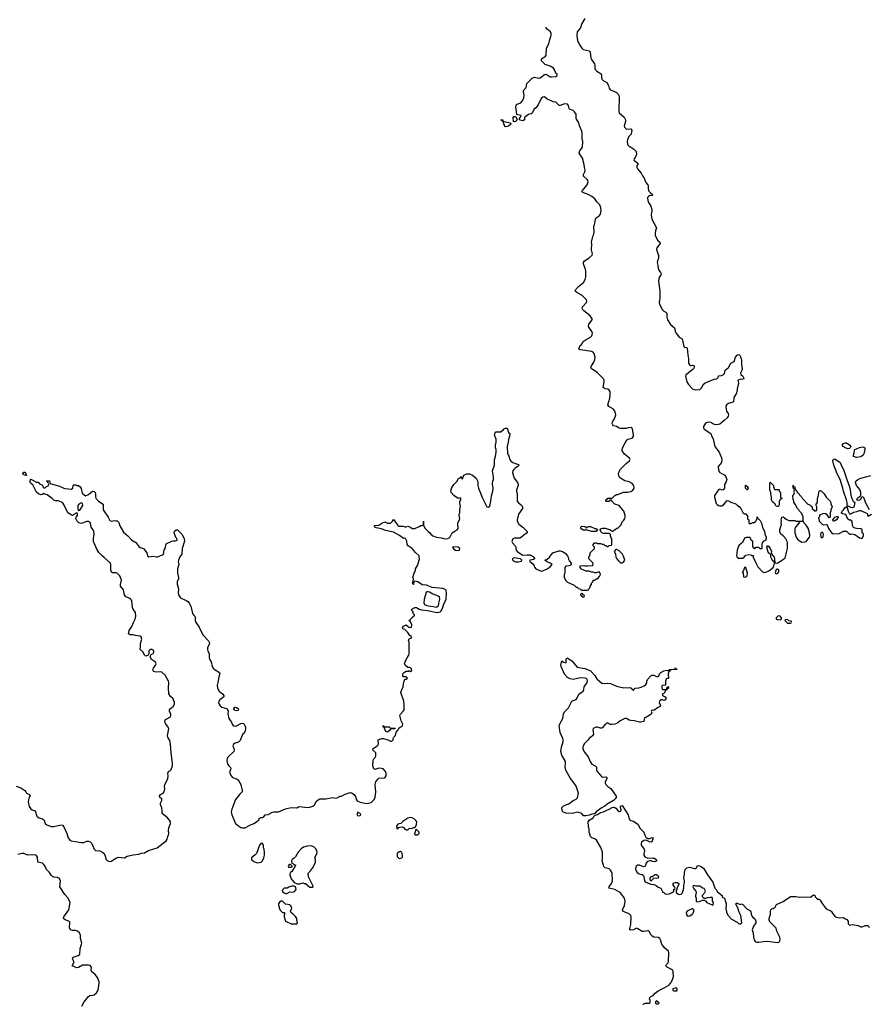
# Model space of a CAD drawing. Header units: inches. Extents: x 2380427 to 2580949, y 385907 to 546039.
# Tile 8 of 121: x 2404335 to 2416133, y 466096 to 479784. Entities that reach past the tile are written whole.
import ezdxf

# ---------------------------------------------------------------- set-up
doc = ezdxf.new("R2010")
doc.units = ezdxf.units.IN
doc.header["$MEASUREMENT"] = 0
for name, color, linetype in [('C4406', 7, 'Continuous'), ('C4407', 7, 'Continuous'), ('C4416', 7, 'Continuous'), ('C4417', 7, 'Continuous')]:
    doc.layers.add(name, color=color, linetype=linetype)

msp = doc.modelspace()

# ---------------------------------------------------------------- linework, layer by layer
at = {"layer": 'C4406', "color": 5, "elevation": 80}
for points in [[(2404287, 469127), (2404350, 469107), (2404406, 469066), (2404421, 469050), (2404431, 469031), (2404472, 469010), (2404478, 468990), (2404467, 468973), (2404451, 468910), (2404465, 468845), (2404490, 468815), (2404510, 468801), (2404550, 468785), (2404573, 468713), (2404582, 468702), (2404606, 468686), (2404653, 468673), (2404676, 468655), (2404691, 468610), (2404710, 468591), (2404774, 468566), (2404810, 468568), (2404910, 468591), (2404930, 468585), (2404950, 468562), (2404988, 468470), (2405008, 468408), (2405030, 468379), (2405050, 468367), (2405110, 468361), (2405190, 468343), (2405227, 468347), (2405270, 468362), (2405290, 468363), (2405315, 468355), (2405338, 468330), (2405371, 468251), (2405390, 468236), (2405450, 468228), (2405490, 468204), (2405507, 468190), (2405517, 468170), (2405536, 468110), (2405550, 468096), (2405570, 468086), (2405590, 468083), (2405610, 468086), (2405670, 468126), (2405710, 468141), (2405790, 468132), (2405830, 468156), (2405890, 468167), (2405910, 468175), (2405990, 468184), (2406030, 468197), (2406070, 468203), (2406124, 468235), (2406248, 468270), (2406373, 468367), (2406386, 468390), (2406393, 468430), (2406404, 468450), (2406409, 468470), (2406403, 468510), (2406409, 468551), (2406433, 468610), (2406429, 468630), (2406416, 468656), (2406390, 468689), (2406317, 468750), (2406317, 468790), (2406309, 468829), (2406294, 468870), (2406294, 468890), (2406309, 468930), (2406309, 468950), (2406284, 468970), (2406279, 468990), (2406294, 469010), (2406329, 469030), (2406341, 469050), (2406353, 469090), (2406349, 469130), (2406353, 469150), (2406393, 469230), (2406397, 469270), (2406394, 469310), (2406404, 469330), (2406421, 469339), (2406442, 469358), (2406458, 469410), (2406458, 469450), (2406440, 469590), (2406432, 469710), (2406421, 469761), (2406393, 469810), (2406388, 469830), (2406407, 469930), (2406401, 469950), (2406364, 470000)], [(2407444, 470000), (2407450, 469998), (2407467, 469970), (2407473, 469950), (2407476, 469930), (2407468, 469892), (2407450, 469862), (2407434, 469846), (2407399, 469761), (2407378, 469742), (2407330, 469725), (2407305, 469710), (2407296, 469690), (2407313, 469650), (2407316, 469630), (2407311, 469610), (2407227, 469530), (2407217, 469510), (2407214, 469490), (2407217, 469457), (2407227, 469430), (2407241, 469410), (2407267, 469387), (2407268, 469370), (2407257, 469330), (2407257, 469310), (2407264, 469284), (2407290, 469253), (2407330, 469233), (2407351, 469230), (2407370, 469216), (2407411, 469150), (2407416, 469130), (2407427, 469070), (2407426, 469050), (2407411, 469030), (2407390, 469014), (2407337, 468943), (2407282, 468810), (2407276, 468770), (2407285, 468730), (2407335, 468610), (2407381, 468570), (2407410, 468555), (2407430, 468551), (2407450, 468548), (2407470, 468551), (2407532, 468588), (2407590, 468608), (2407627, 468633), (2407659, 468661), (2407670, 468682), (2407690, 468691), (2407710, 468691), (2407730, 468702), (2407749, 468731), (2407790, 468736), (2407850, 468765), (2407871, 468771), (2407931, 468771), (2408030, 468811), (2408110, 468831), (2408190, 468826), (2408210, 468839), (2408230, 468844), (2408330, 468831), (2408370, 468837), (2408409, 468851), (2408433, 468870), (2408459, 468921), (2408490, 468945), (2408509, 468951), (2408593, 468953), (2408690, 468971), (2408730, 468963), (2408750, 468966), (2408790, 468991), (2408810, 468991), (2408862, 469018), (2408930, 469038), (2408950, 469036), (2408986, 469010), (2409005, 468985), (2409017, 468937), (2409025, 468925), (2409070, 468905), (2409150, 468886), (2409190, 468891), (2409219, 468901), (2409260, 468940), (2409275, 468970), (2409286, 469050), (2409276, 469150), (2409284, 469190), (2409314, 469226), (2409330, 469238), (2409410, 469242), (2409428, 469270), (2409429, 469310), (2409422, 469330), (2409390, 469369), (2409364, 469376), (2409330, 469378), (2409270, 469358), (2409258, 469370), (2409244, 469410), (2409249, 469491), (2409258, 469510), (2409275, 469525), (2409288, 469550), (2409288, 469590), (2409246, 469630), (2409248, 469650), (2409298, 469682), (2409318, 469702), (2409322, 469710), (2409318, 469770), (2409330, 469778), (2409369, 469791), (2409391, 469791), (2409451, 469771), (2409490, 469752), (2409510, 469754), (2409527, 469773), (2409528, 469790), (2409538, 469810), (2409555, 469830), (2409568, 469872), (2409582, 469898), (2409598, 469910), (2409607, 469933), (2409626, 469950), (2409650, 469962), (2409655, 469970), (2409662, 469990), (2409657, 470000)], [(2407284, 470000), (2407287, 469990), (2407297, 469977), (2407310, 469967), (2407330, 469964), (2407350, 469967), (2407408, 470000)], [(2405199, 466070), (2405229, 466130), (2405290, 466206), (2405310, 466217), (2405350, 466221), (2405372, 466228), (2405404, 466256), (2405426, 466294), (2405439, 466390), (2405438, 466410), (2405417, 466470), (2405386, 466510), (2405335, 466550), (2405329, 466570), (2405332, 466610), (2405314, 466634), (2405290, 466641), (2405210, 466640), (2405150, 466606), (2405130, 466601), (2405066, 466630), (2405089, 466671), (2405089, 466690), (2405069, 466730), (2405079, 466750), (2405148, 466772), (2405173, 466790), (2405177, 466870), (2405196, 466930), (2405197, 466950), (2405182, 467010), (2405179, 467059), (2405165, 467090), (2405139, 467110), (2405110, 467122), (2405070, 467121), (2405050, 467126), (2405030, 467149), (2405026, 467170), (2405033, 467230), (2405030, 467238), (2405018, 467250), (2404968, 467270), (2404942, 467290), (2404949, 467310), (2405019, 467410), (2405036, 467510), (2405010, 467569), (2404962, 467622), (2404892, 467730), (2404904, 467810), (2404890, 467844), (2404859, 467859), (2404810, 467863), (2404789, 467870), (2404770, 467893), (2404750, 467930), (2404707, 467970), (2404682, 468022), (2404665, 468045), (2404650, 468056), (2404630, 468063), (2404588, 468070), (2404583, 468143), (2404570, 468162), (2404558, 468170), (2404530, 468175), (2404450, 468168), (2404390, 468191), (2404370, 468193), (2404310, 468176)]]:
    msp.add_lwpolyline(points, dxfattribs=at)
for points in [[(2409490, 469934), (2409554, 469934), (2409550, 469926), (2409490, 469926), (2409477, 469903), (2409450, 469878), (2409426, 469890), (2409406, 469934), (2409406, 469946), (2409388, 469950), (2409390, 469972), (2409398, 469958), (2409413, 469953), (2409471, 469951)], [(2409030, 468766), (2409025, 468750), (2409025, 468730), (2409030, 468722), (2409050, 468714), (2409070, 468722), (2409078, 468730), (2409070, 468746)], [(2409768, 468692), (2409730, 468682), (2409662, 468638), (2409633, 468607), (2409610, 468606), (2409590, 468598), (2409574, 468570), (2409578, 468538), (2409590, 468534), (2409607, 468553), (2409620, 468560), (2409650, 468562), (2409670, 468554), (2409691, 468531), (2409710, 468522), (2409730, 468522), (2409750, 468538), (2409790, 468542), (2409810, 468552), (2409830, 468554), (2409838, 468562), (2409850, 468594), (2409855, 468630), (2409844, 468650), (2409823, 468670), (2409790, 468687)], [(2409850, 468526), (2409838, 468522), (2409832, 468488), (2409822, 468470), (2409824, 468464), (2409833, 468453), (2409870, 468452), (2409888, 468470), (2409887, 468487)], [(2407690, 468335), (2407668, 468310), (2407626, 468194), (2407610, 468173), (2407558, 468130), (2407558, 468110), (2407590, 468081), (2407611, 468071), (2407643, 468063), (2407670, 468066), (2407690, 468071), (2407710, 468092), (2407729, 468131), (2407736, 468170), (2407738, 468210), (2407733, 468250), (2407725, 468270), (2407723, 468310), (2407710, 468329)], [(2408390, 468298), (2408330, 468294), (2408281, 468279), (2408250, 468258), (2408208, 468212), (2408170, 468148), (2408150, 468128), (2408122, 468110), (2408112, 468090), (2408118, 468058), (2408130, 468054), (2408150, 468034), (2408170, 468034), (2408171, 468030), (2408151, 467990), (2408140, 467980), (2408116, 467944), (2408098, 467930), (2408091, 467910), (2408091, 467890), (2408110, 467842), (2408131, 467810), (2408150, 467791), (2408192, 467772), (2408230, 467771), (2408270, 467782), (2408290, 467774), (2408310, 467774), (2408334, 467750), (2408370, 467725), (2408410, 467722), (2408415, 467730), (2408410, 467746), (2408350, 467866), (2408344, 467910), (2408350, 467922), (2408378, 467950), (2408396, 467984), (2408410, 467994), (2408448, 468070), (2408446, 468110), (2408438, 468130), (2408468, 468190), (2408469, 468210), (2408455, 468250), (2408430, 468278)], [(2409630, 468219), (2409610, 468217), (2409590, 468202), (2409583, 468190), (2409583, 468150), (2409610, 468121), (2409630, 468126), (2409649, 468131), (2409657, 468143), (2409659, 468170), (2409653, 468193), (2409642, 468210)], [(2408098, 468038), (2408090, 468038), (2408070, 468026), (2408065, 468010), (2408070, 468002), (2408110, 468002), (2408126, 468010)], [(2408150, 467738), (2408116, 467736), (2408077, 467723), (2408052, 467708), (2408010, 467709), (2407991, 467690), (2407986, 467670), (2408010, 467644), (2408030, 467635), (2408050, 467636), (2408090, 467661), (2408130, 467656), (2408154, 467666), (2408178, 467690), (2408176, 467716), (2408168, 467728)], [(2407990, 467528), (2407970, 467528), (2407945, 467515), (2407932, 467490), (2407933, 467473), (2407942, 467450), (2407942, 467430), (2407960, 467400), (2407990, 467374), (2408014, 467370), (2408012, 467310), (2408032, 467252), (2408110, 467212), (2408190, 467214), (2408198, 467230), (2408188, 467270), (2408188, 467290), (2408170, 467318), (2408138, 467350), (2408109, 467369), (2408103, 467383), (2408102, 467390), (2408118, 467430), (2408115, 467450), (2408102, 467470), (2408090, 467479), (2408029, 467489)]]:
    msp.add_lwpolyline(points, close=True, dxfattribs=at)
at = {"layer": 'C4407', "color": 5, "elevation": 80}
for points in [[(2404430, 473448), (2404406, 473450), (2404383, 473463), (2404378, 473470), (2404390, 473494), (2404410, 473492)], [(2405190, 473069), (2405156, 473050), (2405144, 473030), (2405141, 472990), (2405146, 472966), (2405150, 472962), (2405170, 472966), (2405213, 473030), (2405210, 473058)], [(2407350, 470175), (2407330, 470179), (2407319, 470190), (2407309, 470211), (2407330, 470226), (2407350, 470223), (2407371, 470210), (2407378, 470190), (2407370, 470178)]]:
    msp.add_lwpolyline(points, close=True, dxfattribs=at)
for points in [[(2406364, 470000), (2406356, 470010), (2406352, 470030), (2406359, 470050), (2406370, 470061), (2406430, 470091), (2406437, 470110), (2406434, 470130), (2406418, 470170), (2406416, 470190), (2406433, 470210), (2406470, 470234), (2406487, 470270), (2406487, 470290), (2406470, 470342), (2406430, 470376), (2406410, 470410), (2406404, 470490), (2406409, 470569), (2406403, 470590), (2406356, 470670), (2406310, 470713), (2406290, 470718), (2406230, 470713), (2406201, 470721), (2406189, 470730), (2406187, 470750), (2406193, 470770), (2406225, 470810), (2406232, 470830), (2406222, 470850), (2406165, 470890), (2406148, 470932), (2406163, 470957), (2406190, 470974), (2406198, 470990), (2406198, 471010), (2406170, 471029), (2406150, 471028), (2406132, 471010), (2406132, 470968), (2406122, 470950), (2406090, 470935), (2406080, 470940), (2406069, 470949), (2406053, 470993), (2406009, 471030), (2406016, 471070), (2406013, 471110), (2406034, 471170), (2406022, 471202), (2406010, 471214), (2405944, 471224), (2405913, 471233), (2405870, 471233), (2405846, 471246), (2405856, 471290), (2405894, 471346), (2405915, 471405), (2405941, 471450), (2405949, 471490), (2405943, 471543), (2405910, 471589), (2405901, 471610), (2405892, 471710), (2405870, 471735), (2405810, 471759), (2405790, 471789), (2405776, 471856), (2405737, 471910), (2405736, 471930), (2405750, 471990), (2405738, 472030), (2405726, 472050), (2405690, 472087), (2405670, 472094), (2405630, 472096), (2405610, 472104), (2405601, 472130), (2405603, 472203), (2405596, 472230), (2405510, 472309), (2405479, 472330), (2405437, 472377), (2405405, 472425), (2405361, 472530), (2405361, 472570), (2405368, 472630), (2405365, 472670), (2405358, 472690), (2405329, 472730), (2405317, 472790), (2405290, 472809), (2405270, 472809), (2405190, 472781), (2405158, 472790), (2405133, 472813), (2405115, 472850), (2405122, 472870), (2405136, 472890), (2405137, 472917), (2405130, 472928), (2405110, 472919), (2405071, 472889), (2405050, 472898), (2405004, 472930), (2404955, 473035), (2404937, 473057), (2404914, 473074), (2404870, 473093), (2404835, 473095), (2404810, 473102), (2404786, 473126), (2404717, 473177), (2404690, 473189), (2404670, 473195), (2404650, 473182), (2404630, 473179), (2404595, 473190), (2404570, 473215), (2404518, 473318), (2404498, 473330), (2404478, 473350), (2404478, 473370), (2404486, 473390), (2404490, 473394), (2404570, 473352), (2404590, 473354), (2404612, 473332), (2404652, 473312), (2404654, 473290), (2404670, 473274), (2404690, 473274), (2404707, 473293), (2404730, 473302), (2404746, 473330), (2404742, 473342), (2404727, 473347), (2404722, 473362), (2404708, 473368), (2404710, 473374), (2404750, 473372), (2404758, 473338), (2404890, 473301), (2404950, 473271), (2404967, 473267), (2405050, 473255), (2405074, 473270), (2405078, 473310), (2405085, 473315), (2405110, 473315), (2405127, 473307), (2405150, 473307), (2405175, 473290), (2405190, 473265), (2405202, 473202), (2405211, 473190), (2405250, 473166), (2405290, 473185), (2405349, 473230), (2405370, 473226), (2405383, 473210), (2405390, 473190), (2405388, 473150), (2405395, 473130), (2405430, 473088), (2405493, 473050), (2405496, 472970), (2405564, 472870), (2405590, 472823), (2405610, 472811), (2405650, 472821), (2405670, 472819), (2405690, 472815), (2405704, 472804), (2405712, 472792), (2405726, 472746), (2405779, 472659), (2405839, 472610), (2405890, 472553), (2405950, 472517), (2405990, 472462), (2406010, 472448), (2406058, 472430), (2406101, 472370), (2406112, 472330), (2406130, 472318), (2406190, 472326), (2406230, 472314), (2406250, 472315), (2406290, 472336), (2406310, 472338), (2406328, 472350), (2406339, 472370), (2406339, 472390), (2406344, 472410), (2406356, 472430), (2406370, 472495), (2406450, 472535), (2406470, 472541), (2406500, 472540), (2406526, 472550), (2406518, 472570), (2406505, 472585), (2406484, 472650), (2406489, 472671), (2406509, 472691), (2406530, 472691), (2406591, 472630), (2406619, 472570), (2406624, 472536), (2406593, 472430), (2406587, 472353), (2406563, 472317), (2406542, 472270), (2406539, 472250), (2406545, 472210), (2406528, 472150), (2406528, 472090), (2406544, 472030), (2406544, 472010), (2406526, 471970), (2406524, 471936), (2406544, 471870), (2406538, 471810), (2406543, 471790), (2406570, 471746), (2406651, 471710), (2406670, 471697), (2406692, 471672), (2406712, 471630), (2406736, 471530), (2406749, 471509), (2406771, 471490), (2406776, 471470), (2406776, 471430), (2406785, 471405), (2406830, 471339), (2406883, 471230), (2406961, 471150), (2406970, 471132), (2406974, 471110), (2406947, 471050), (2406947, 471030), (2406951, 471010), (2406971, 470970), (2406971, 470911), (2406975, 470895), (2406997, 470857), (2407011, 470791), (2407023, 470770), (2407050, 470746), (2407111, 470710), (2407115, 470695), (2407101, 470650), (2407091, 470570), (2407079, 470530), (2407083, 470490), (2407110, 470451), (2407156, 470410), (2407171, 470390), (2407171, 470370), (2407116, 470330), (2407103, 470310), (2407099, 470290), (2407107, 470270), (2407123, 470243), (2407145, 470225), (2407210, 470210), (2407221, 470201), (2407231, 470171), (2407230, 470134), (2407244, 470070), (2407278, 470018), (2407284, 470000)], [(2410000, 471917), (2409990, 471921), (2409929, 471929), (2409870, 471968), (2409850, 471975), (2409822, 471978), (2409814, 471970), (2409812, 471930), (2409806, 471930), (2409802, 471942), (2409789, 471950), (2409802, 471958), (2409807, 471973), (2409808, 472010), (2409802, 472030), (2409818, 472090), (2409838, 472130), (2409838, 472150), (2409865, 472195), (2409895, 472285), (2409888, 472330), (2409837, 472377), (2409790, 472433), (2409734, 472470), (2409724, 472490), (2409716, 472536), (2409698, 472570), (2409690, 472574), (2409670, 472573), (2409650, 472583), (2409613, 472613), (2409530, 472659), (2409422, 472682), (2409367, 472707), (2409290, 472721), (2409270, 472729), (2409269, 472750), (2409290, 472755), (2409310, 472751), (2409330, 472758), (2409370, 472785), (2409410, 472802), (2409450, 472782), (2409490, 472782), (2409518, 472810), (2409530, 472834), (2409550, 472814), (2409590, 472752), (2409604, 472744), (2409664, 472744), (2409690, 472732), (2409710, 472732), (2409730, 472742), (2409770, 472731), (2409790, 472712), (2409828, 472712), (2409890, 472738), (2409910, 472751), (2409928, 472752), (2409942, 472758), (2409948, 472772), (2409950, 472811), (2409951, 472750), (2409971, 472710), (2410000, 472682)], [(2410000, 471637), (2409966, 471650), (2409957, 471670), (2409963, 471730), (2409990, 471830), (2410000, 471833)], [(2409657, 470000), (2409638, 470038), (2409618, 470110), (2409628, 470130), (2409668, 470170), (2409678, 470190), (2409682, 470270), (2409675, 470310), (2409635, 470430), (2409642, 470458), (2409668, 470510), (2409669, 470550), (2409678, 470590), (2409690, 470614), (2409710, 470614), (2409726, 470630), (2409710, 470646), (2409670, 470648), (2409663, 470663), (2409662, 470690), (2409686, 470714), (2409710, 470725), (2409735, 470725), (2409750, 470734), (2409770, 470722), (2409786, 470730), (2409782, 470762), (2409756, 470776), (2409730, 470778), (2409695, 470810), (2409686, 470830), (2409697, 470870), (2409724, 470910), (2409744, 470950), (2409748, 470968), (2409749, 471130), (2409742, 471158), (2409750, 471174), (2409786, 471190), (2409778, 471210), (2409761, 471221), (2409730, 471266), (2409690, 471306), (2409666, 471310), (2409658, 471330), (2409670, 471351), (2409710, 471371), (2409734, 471350), (2409738, 471338), (2409750, 471334), (2409782, 471338), (2409786, 471370), (2409762, 471422), (2409750, 471426), (2409748, 471432), (2409762, 471438), (2409766, 471450), (2409790, 471474), (2409802, 471478), (2409807, 471493), (2409822, 471498), (2409826, 471510), (2409807, 471527), (2409806, 471550), (2409786, 471570), (2409788, 471590), (2409829, 471610), (2409851, 471610), (2409888, 471588), (2409919, 471579), (2410000, 471570)], [(2407408, 470000), (2407410, 470001), (2407430, 470005), (2407444, 470000)]]:
    msp.add_lwpolyline(points, dxfattribs=at)
at = {"layer": 'C4416', "color": 5, "elevation": 60}
for points in [[(2412498, 470000), (2412470, 469982), (2412438, 469942), (2412426, 469934), (2412410, 469933), (2412370, 469949), (2412350, 469949), (2412310, 469928), (2412305, 469910), (2412311, 469850), (2412299, 469830), (2412250, 469792), (2412234, 469766), (2412183, 469717), (2412164, 469670), (2412164, 469650), (2412184, 469604), (2412236, 469536), (2412270, 469462), (2412290, 469436), (2412336, 469410), (2412352, 469392), (2412356, 469350), (2412365, 469330), (2412430, 469257), (2412450, 469251), (2412490, 469256), (2412498, 469250), (2412498, 469230), (2412476, 469190), (2412475, 469170), (2412483, 469150), (2412510, 469123), (2412554, 469094), (2412627, 468990), (2412627, 468970), (2412614, 468950), (2412590, 468930), (2412503, 468877), (2412470, 468850), (2412418, 468822), (2412351, 468770), (2412331, 468749), (2412318, 468742), (2412290, 468740), (2412250, 468726), (2412210, 468716), (2412174, 468714), (2412150, 468749), (2412090, 468766), (2412014, 468746), (2411930, 468752), (2411888, 468770), (2411875, 468790), (2411874, 468830), (2411890, 468850), (2411929, 468870), (2411970, 468884), (2412030, 468927), (2412071, 468949), (2412090, 468967), (2412102, 469030), (2412070, 469130), (2412044, 469170), (2411993, 469233), (2411926, 469350), (2411917, 469390), (2411924, 469450), (2411922, 469470), (2411870, 469561), (2411859, 469610), (2411866, 469670), (2411891, 469750), (2411890, 469770), (2411885, 469790), (2411847, 469873), (2411837, 469970), (2411848, 470000)], [(2412631, 470000), (2412610, 469990), (2412570, 469984), (2412547, 469987), (2412519, 469999), (2412518, 470000)], [(2412998, 466090), (2413010, 466102), (2413031, 466111), (2413087, 466113), (2413098, 466122), (2413098, 466150), (2413089, 466170), (2413094, 466190), (2413110, 466203), (2413144, 466216), (2413170, 466250), (2413210, 466282), (2413296, 466324), (2413358, 466362), (2413370, 466371), (2413399, 466410), (2413423, 466477), (2413419, 466550), (2413409, 466570), (2413399, 466579), (2413338, 466610), (2413319, 466630), (2413329, 466650), (2413350, 466670), (2413357, 466690), (2413361, 466810), (2413353, 466833), (2413301, 466881), (2413261, 466930), (2413246, 466990), (2413233, 467010), (2413210, 467023), (2413151, 467031), (2413130, 467043), (2413116, 467056), (2413087, 467107), (2413076, 467116), (2413070, 467119), (2413010, 467108), (2412988, 467108), (2412930, 467147), (2412910, 467155), (2412870, 467130), (2412830, 467124), (2412819, 467130), (2412818, 467150), (2412833, 467207), (2412836, 467310), (2412831, 467330), (2412810, 467352), (2412727, 467387), (2412714, 467410), (2412744, 467470), (2412751, 467530), (2412743, 467570), (2412690, 467646), (2412676, 467656), (2412610, 467690), (2412526, 467710), (2412532, 467730), (2412564, 467776), (2412577, 467810), (2412570, 467921), (2412550, 467961), (2412530, 467981), (2412473, 467993), (2412454, 468010), (2412453, 468030), (2412434, 468090), (2412438, 468122), (2412436, 468210), (2412415, 468275), (2412356, 468376), (2412330, 468394), (2412289, 468410), (2412273, 468430), (2412260, 468460), (2412253, 468490), (2412253, 468530), (2412241, 468570), (2412237, 468630), (2412250, 468654), (2412310, 468688), (2412324, 468716), (2412335, 468725), (2412370, 468735), (2412410, 468762), (2412450, 468773), (2412488, 468792), (2412532, 468808), (2412570, 468830), (2412590, 468834), (2412610, 468830), (2412623, 468823), (2412650, 468791), (2412670, 468778), (2412690, 468782), (2412698, 468790), (2412698, 468810), (2412689, 468829), (2412689, 468850), (2412710, 468858), (2412796, 468730), (2412808, 468668), (2412833, 468653), (2412870, 468640), (2412930, 468601), (2412960, 468540), (2413011, 468490), (2413026, 468446), (2413041, 468420), (2413070, 468401), (2413090, 468401), (2413130, 468416), (2413142, 468410), (2413125, 468355), (2413110, 468349), (2413090, 468354), (2413054, 468374), (2413030, 468379), (2413010, 468373), (2412981, 468350), (2412973, 468330), (2412976, 468310), (2413019, 468250), (2413021, 468230), (2413011, 468190), (2413014, 468170), (2413028, 468148), (2413070, 468125), (2413152, 468130), (2413186, 468110), (2413191, 468089), (2413163, 468077), (2413139, 468079), (2413110, 468089), (2413090, 468089), (2413070, 468082), (2413052, 468070), (2413044, 468056), (2413030, 468009), (2413006, 468006), (2412950, 468029), (2412930, 468029), (2412902, 468010), (2412898, 467970), (2412905, 467950), (2412921, 467930), (2412946, 467910), (2412990, 467899), (2413001, 467890), (2413011, 467870), (2413021, 467810), (2413030, 467798), (2413110, 467765), (2413150, 467762), (2413186, 467746), (2413210, 467725), (2413250, 467711), (2413261, 467681), (2413274, 467666), (2413274, 467654), (2413290, 467652), (2413311, 467631), (2413330, 467625), (2413370, 467631), (2413408, 467650), (2413428, 467670), (2413430, 467694), (2413442, 467698), (2413446, 467710), (2413438, 467730), (2413418, 467750), (2413418, 467770), (2413430, 467782), (2413450, 467791), (2413474, 467790), (2413502, 467770), (2413472, 467710), (2413471, 467690), (2413462, 467678), (2413462, 467650), (2413490, 467625), (2413510, 467621), (2413530, 467627), (2413550, 467647), (2413568, 467708), (2413568, 467750), (2413579, 467790), (2413579, 467810), (2413569, 467849), (2413579, 467910), (2413578, 467930), (2413589, 467970), (2413609, 467991), (2413650, 468001), (2413710, 467985), (2413730, 467985), (2413738, 467990), (2413758, 468022), (2413770, 468025), (2413810, 468011), (2413842, 467990), (2413897, 467897), (2413970, 467792), (2413998, 467710), (2414018, 467690), (2414038, 467658), (2414102, 467610), (2414102, 467590), (2414110, 467582), (2414133, 467573), (2414155, 467490), (2414152, 467412), (2414162, 467390), (2414162, 467370), (2414185, 467330), (2414230, 467278), (2414310, 467238), (2414330, 467218), (2414350, 467211), (2414363, 467217), (2414373, 467227), (2414363, 467330), (2414337, 467377), (2414317, 467437), (2414290, 467486), (2414290, 467494), (2414300, 467500), (2414310, 467502), (2414350, 467485), (2414370, 467492), (2414390, 467485), (2414443, 467423), (2414495, 467395), (2414501, 467381), (2414508, 467328), (2414523, 467310), (2414560, 467280), (2414571, 467250), (2414571, 467229), (2414537, 467183), (2414517, 467130), (2414531, 467090), (2414536, 467030), (2414548, 466990), (2414561, 466970), (2414580, 466960), (2414610, 466958), (2414670, 466970), (2414728, 466972), (2414870, 466954), (2414890, 466959), (2414904, 466975), (2414909, 467010), (2414904, 467030), (2414862, 467110), (2414850, 467154), (2414763, 467243), (2414754, 467270), (2414754, 467290), (2414774, 467350), (2414774, 467390), (2414779, 467410), (2414790, 467425), (2414810, 467427), (2414836, 467444), (2414855, 467485), (2414950, 467523), (2415050, 467596), (2415130, 467595), (2415170, 467587), (2415270, 467591), (2415330, 467583), (2415370, 467616), (2415390, 467611), (2415396, 467590), (2415411, 467570), (2415430, 467559), (2415450, 467555), (2415464, 467544), (2415490, 467498), (2415545, 467425), (2415618, 467390), (2415670, 467318), (2415690, 467306), (2415730, 467298), (2415790, 467302), (2415810, 467282), (2415836, 467276), (2415851, 467251), (2415853, 467213), (2415870, 467194), (2415910, 467205), (2415991, 467191), (2416030, 467171), (2416050, 467172), (2416090, 467191), (2416130, 467191), (2416145, 467165)]]:
    msp.add_lwpolyline(points, dxfattribs=at)
for points in [[(2413190, 467844), (2413150, 467848), (2413110, 467806), (2413098, 467830), (2413098, 467850), (2413110, 467872), (2413130, 467872), (2413170, 467898), (2413190, 467898), (2413210, 467882), (2413218, 467870), (2413211, 467849)], [(2413710, 467746), (2413698, 467742), (2413694, 467730), (2413702, 467710), (2413710, 467694), (2413734, 467670), (2413742, 467650), (2413731, 467610), (2413732, 467592), (2413742, 467570), (2413742, 467530), (2413745, 467525), (2413750, 467522), (2413784, 467524), (2413830, 467542), (2413850, 467542), (2413870, 467532), (2413890, 467512), (2413970, 467474), (2413976, 467484), (2413982, 467510), (2413968, 467530), (2413967, 467567), (2413962, 467582), (2413950, 467586), (2413930, 467578), (2413910, 467582), (2413870, 467568), (2413850, 467566), (2413828, 467588), (2413830, 467612), (2413867, 467653), (2413868, 467670), (2413850, 467706), (2413826, 467710), (2413806, 467730), (2413790, 467738), (2413736, 467736)], [(2413690, 467426), (2413614, 467390), (2413602, 467370), (2413604, 467344), (2413614, 467330), (2413630, 467322), (2413650, 467325), (2413686, 467350), (2413696, 467364), (2413706, 467390), (2413706, 467410)], [(2413450, 466322), (2413414, 466310), (2413414, 466290), (2413424, 466284), (2413470, 466282), (2413478, 466290), (2413478, 466310), (2413470, 466318)], [(2413190, 466146), (2413174, 466130), (2413174, 466110), (2413190, 466102), (2413210, 466102), (2413226, 466110)]]:
    msp.add_lwpolyline(points, close=True, dxfattribs=at)
at = {"layer": 'C4417', "color": 5}
for points, elevation in [([(2412190, 479799), (2412148, 479730), (2412133, 479670), (2412086, 479614), (2412081, 479570), (2412092, 479492), (2412122, 479430), (2412150, 479387), (2412171, 479371), (2412250, 479350), (2412268, 479330), (2412277, 479250), (2412284, 479230), (2412326, 479170), (2412333, 479150), (2412330, 479105), (2412337, 479090), (2412357, 479070), (2412419, 479030), (2412425, 479010), (2412423, 478970), (2412431, 478950), (2412450, 478934), (2412499, 478910), (2412521, 478870), (2412531, 478831), (2412546, 478810), (2412596, 478790), (2412631, 478770), (2412655, 478750), (2412666, 478730), (2412671, 478710), (2412671, 478630), (2412666, 478610), (2412664, 478510), (2412671, 478490), (2412739, 478430), (2412758, 478390), (2412759, 478370), (2412738, 478310), (2412743, 478290), (2412770, 478262), (2412830, 478265), (2412844, 478250), (2412837, 478190), (2412810, 478164), (2412788, 478130), (2412782, 478090), (2412787, 478050), (2412810, 478025), (2412870, 477987), (2412907, 477950), (2412908, 477910), (2412893, 477870), (2412879, 477850), (2412875, 477830), (2412931, 477790), (2412931, 477770), (2412916, 477750), (2412916, 477730), (2412924, 477710), (2412976, 477650), (2412993, 477613), (2413010, 477591), (2413039, 477519), (2413067, 477490), (2413073, 477470), (2413071, 477430), (2413081, 477401), (2413099, 477379), (2413137, 477350), (2413130, 477341), (2413090, 477333), (2413075, 477325), (2413064, 477310), (2413064, 477296), (2413073, 477250), (2413108, 477190), (2413123, 477143), (2413125, 477130), (2413116, 477070), (2413123, 477010), (2413187, 476890), (2413173, 476850), (2413168, 476810), (2413171, 476790), (2413201, 476720), (2413236, 476690), (2413238, 476678), (2413239, 476670), (2413193, 476610), (2413188, 476590), (2413214, 476506), (2413214, 476470), (2413201, 476430), (2413199, 476410), (2413208, 476370), (2413211, 476330), (2413220, 476300), (2413244, 476270), (2413251, 476250), (2413247, 476230), (2413231, 476210), (2413221, 476180), (2413216, 476150), (2413234, 476010), (2413234, 475910), (2413226, 475850), (2413228, 475830), (2413271, 475751), (2413291, 475731), (2413317, 475717), (2413330, 475702), (2413334, 475690), (2413331, 475650), (2413341, 475610), (2413385, 475545), (2413440, 475500), (2413445, 475490), (2413446, 475450), (2413456, 475430), (2413505, 475370), (2413546, 475346), (2413570, 475242), (2413582, 475230), (2413605, 475225), (2413616, 475216), (2413624, 475124), (2413635, 475070), (2413631, 475030), (2413634, 475010), (2413646, 474985), (2413656, 474976), (2413670, 474975), (2413690, 474982), (2413713, 474970), (2413713, 474950), (2413701, 474930), (2413630, 474869), (2413595, 474845), (2413591, 474829), (2413608, 474750), (2413634, 474714), (2413691, 474650), (2413710, 474641), (2413736, 474636), (2413790, 474644), (2413817, 474670), (2413839, 474710), (2413867, 474733), (2413990, 474787), (2414029, 474791), (2414048, 474810), (2414050, 474831), (2414090, 474835), (2414122, 474850), (2414133, 474867), (2414143, 474910), (2414189, 474950), (2414224, 475010), (2414267, 475033), (2414288, 475092), (2414310, 475119), (2414330, 475127), (2414343, 475123), (2414358, 475098), (2414367, 475070), (2414371, 475050), (2414368, 474990), (2414379, 474930), (2414374, 474906), (2414356, 474870), (2414361, 474850), (2414387, 474830), (2414399, 474810), (2414401, 474790), (2414390, 474784), (2414350, 474781), (2414318, 474770), (2414326, 474750), (2414327, 474730), (2414311, 474651), (2414311, 474630), (2414298, 474582), (2414265, 474530), (2414258, 474470), (2414240, 474460), (2414190, 474449), (2414161, 474430), (2414154, 474406), (2414156, 474370), (2414163, 474343), (2414186, 474310), (2414191, 474290), (2414185, 474270), (2414171, 474250), (2414131, 474210), (2414070, 474159), (2414050, 474154), (2414010, 474153), (2413970, 474165), (2413943, 474183), (2413910, 474190), (2413870, 474175), (2413841, 474130), (2413842, 474110), (2413849, 474089), (2413945, 474030), (2413959, 473990), (2413978, 473958), (2413993, 473870), (2414010, 473836), (2414059, 473770), (2414091, 473691), (2414095, 473670), (2414091, 473630), (2414048, 473572), (2414050, 473522), (2414070, 473487), (2414138, 473450), (2414151, 473430), (2414165, 473390), (2414151, 473350), (2414136, 473324), (2414133, 473270), (2414125, 473255), (2414110, 473245), (2414090, 473246), (2414070, 473256), (2414051, 473249), (2413994, 473170), (2413994, 473146), (2414019, 473059), (2414030, 473045), (2414052, 473030), (2414070, 473023), (2414096, 473024), (2414121, 473039), (2414170, 473098), (2414190, 473095), (2414230, 473071), (2414270, 473062), (2414294, 473050), (2414314, 473030), (2414337, 473017), (2414362, 472990), (2414390, 472934), (2414410, 472914), (2414433, 472913), (2414438, 472898), (2414454, 472890), (2414454, 472850), (2414458, 472838), (2414474, 472830), (2414474, 472790), (2414490, 472774), (2414528, 472792), (2414547, 472793), (2414568, 472812), (2414588, 472850), (2414586, 472870), (2414590, 472874), (2414594, 472870), (2414594, 472850), (2414610, 472842), (2414630, 472822), (2414650, 472782), (2414664, 472724), (2414690, 472672), (2414696, 472630), (2414715, 472590), (2414710, 472548), (2414670, 472528), (2414658, 472510), (2414651, 472490), (2414654, 472430), (2414650, 472426), (2414630, 472426), (2414610, 472446), (2414570, 472446), (2414558, 472442), (2414553, 472427), (2414547, 472427), (2414542, 472442), (2414526, 472450), (2414526, 472530), (2414506, 472550), (2414490, 472586), (2414433, 472587), (2414410, 472578), (2414384, 472516), (2414340, 472480), (2414330, 472466), (2414311, 472410), (2414305, 472365), (2414302, 472330), (2414312, 472310), (2414330, 472298), (2414390, 472298), (2414408, 472310), (2414430, 472338), (2414470, 472351), (2414502, 472342), (2414510, 472334), (2414533, 472333), (2414534, 472310), (2414558, 472250), (2414597, 472177), (2414662, 472110), (2414690, 472098), (2414710, 472102), (2414750, 472122), (2414809, 472170), (2414819, 472190), (2414828, 472230), (2414826, 472250), (2414818, 472258), (2414810, 472258), (2414790, 472282), (2414779, 472310), (2414776, 472336), (2414763, 472363), (2414749, 472369), (2414742, 472382), (2414724, 472450), (2414730, 472474), (2414750, 472462), (2414770, 472431), (2414785, 472390), (2414782, 472362), (2414810, 472331), (2414823, 472310), (2414831, 472290), (2414834, 472234), (2414870, 472226), (2414918, 472262), (2414956, 472284), (2414976, 472304), (2415009, 472430), (2415009, 472510), (2415004, 472530), (2414986, 472566), (2414948, 472610), (2414918, 472630), (2414903, 472663), (2414902, 472690), (2414924, 472770), (2414921, 472790), (2414925, 472810), (2414921, 472830), (2414929, 472870), (2414950, 472871), (2414990, 472838), (2415030, 472822), (2415110, 472822), (2415130, 472814), (2415210, 472814), (2415222, 472818), (2415226, 472830), (2415228, 472870), (2415210, 472918), (2415178, 472950), (2415168, 472970), (2415148, 472990), (2415118, 473050), (2415098, 473070), (2415098, 473090), (2415087, 473113), (2415086, 473170), (2415096, 473184), (2415106, 473210), (2415098, 473230), (2415106, 473250), (2415102, 473262), (2415088, 473270), (2415090, 473312), (2415094, 473294), (2415111, 473290), (2415114, 473250), (2415130, 473242), (2415150, 473212), (2415205, 473150), (2415212, 473130), (2415294, 473050), (2415330, 473034), (2415338, 473018), (2415353, 473013), (2415354, 472990), (2415390, 472954), (2415410, 472954), (2415418, 472970), (2415418, 473010), (2415406, 473030), (2415406, 473050), (2415426, 473070), (2415428, 473130), (2415438, 473150), (2415450, 473232), (2415470, 473238), (2415482, 473230), (2415518, 473190), (2415548, 473148), (2415602, 473090), (2415612, 473070), (2415613, 473053), (2415632, 473010), (2415612, 472970), (2415611, 472950), (2415602, 472930), (2415602, 472870), (2415590, 472858), (2415560, 472900), (2415536, 472916), (2415510, 472918), (2415490, 472908), (2415458, 472902), (2415452, 472868), (2415442, 472858), (2415442, 472850), (2415452, 472830), (2415452, 472810), (2415494, 472770), (2415510, 472762), (2415550, 472765), (2415559, 472759), (2415578, 472710), (2415610, 472662), (2415630, 472642), (2415650, 472638), (2415730, 472642), (2415790, 472672), (2415830, 472672), (2415873, 472633), (2415890, 472632), (2415910, 472638), (2415945, 472625), (2416010, 472582), (2416030, 472574), (2416050, 472574), (2416066, 472610), (2416066, 472630), (2416062, 472642), (2416046, 472650), (2416046, 472690), (2416030, 472706), (2415970, 472709), (2415950, 472713), (2415926, 472726), (2415913, 472750), (2415908, 472808), (2415900, 472820), (2415890, 472828), (2415870, 472828), (2415850, 472838), (2415823, 472903), (2415775, 472915), (2415762, 472922), (2415762, 472930), (2415769, 472950), (2415789, 472970), (2415810, 473002), (2415834, 473014), (2415851, 472950), (2415873, 472913), (2415890, 472912), (2415930, 472938), (2415975, 472945), (2416010, 472962), (2416030, 472962), (2416117, 472917), (2416122, 472910), (2416122, 472890), (2416130, 472882), (2416178, 472910)], 80), ([(2410000, 472682), (2410012, 472670), (2410034, 472654), (2410051, 472630), (2410078, 472610), (2410130, 472588), (2410199, 472579), (2410246, 472565), (2410289, 472571), (2410315, 472585), (2410346, 472650), (2410370, 472662), (2410385, 472675), (2410418, 472690), (2410429, 472711), (2410432, 472730), (2410425, 472750), (2410424, 472790), (2410449, 472830), (2410455, 472850), (2410443, 472890), (2410445, 472910), (2410455, 472930), (2410454, 472970), (2410465, 473030), (2410456, 473050), (2410453, 473087), (2410469, 473110), (2410468, 473128), (2410458, 473138), (2410430, 473129), (2410369, 473170), (2410335, 473210), (2410329, 473231), (2410342, 473278), (2410370, 473322), (2410410, 473362), (2410436, 473404), (2410462, 473418), (2410470, 473434), (2410474, 473430), (2410474, 473410), (2410490, 473402), (2410509, 473451), (2410550, 473471), (2410590, 473472), (2410630, 473452), (2410682, 473410), (2410704, 473364), (2410705, 473310), (2410715, 473270), (2410768, 473130), (2410830, 473012), (2410850, 473006), (2410870, 473022), (2410887, 473090), (2410896, 473164), (2410915, 473230), (2410916, 473270), (2410906, 473330), (2410912, 473368), (2410921, 473390), (2410921, 473430), (2410909, 473510), (2410937, 473590), (2410934, 473670), (2410949, 473710), (2410957, 473770), (2410957, 473810), (2410949, 473830), (2410949, 473869), (2410959, 473910), (2410959, 473950), (2410938, 474010), (2410950, 474054), (2411027, 474053), (2411038, 474070), (2411050, 474073), (2411070, 474095), (2411090, 474107), (2411110, 474105), (2411130, 474045), (2411151, 474030), (2411146, 473990), (2411130, 473946), (2411127, 473910), (2411114, 473850), (2411116, 473750), (2411131, 473730), (2411151, 473670), (2411165, 473645), (2411190, 473627), (2411242, 473610), (2411270, 473598), (2411278, 473590), (2411262, 473570), (2411225, 473550), (2411205, 473530), (2411191, 473510), (2411187, 473490), (2411194, 473454), (2411211, 473411), (2411258, 473350), (2411265, 473325), (2411266, 473310), (2411243, 473250), (2411241, 473230), (2411251, 473189), (2411251, 473090), (2411270, 473065), (2411318, 473030), (2411325, 473010), (2411325, 472990), (2411271, 472910), (2411252, 472830), (2411252, 472810), (2411272, 472770), (2411331, 472731), (2411392, 472670), (2411392, 472650), (2411342, 472618), (2411310, 472588), (2411290, 472578), (2411215, 472575), (2411190, 472566), (2411178, 472530), (2411185, 472510), (2411222, 472470), (2411231, 472451), (2411231, 472430), (2411238, 472410), (2411251, 472390), (2411330, 472341), (2411390, 472346), (2411430, 472344), (2411450, 472337), (2411478, 472318), (2411486, 472310), (2411494, 472290), (2411479, 472281), (2411428, 472272), (2411426, 472250), (2411470, 472218), (2411486, 472190), (2411491, 472171), (2411512, 472150), (2411530, 472138), (2411590, 472118), (2411610, 472122), (2411670, 472151), (2411710, 472178), (2411738, 472210), (2411709, 472229), (2411658, 472250), (2411638, 472270), (2411670, 472286), (2411702, 472310), (2411728, 472350), (2411748, 472370), (2411830, 472398), (2411850, 472398), (2411890, 472385), (2411922, 472362), (2411951, 472331), (2411962, 472310), (2411965, 472285), (2411977, 472257), (2412002, 472230), (2412002, 472210), (2411990, 472198), (2411971, 472189), (2411930, 472188), (2411912, 472170), (2411912, 472090), (2411905, 472070), (2411905, 472035), (2411925, 471990), (2411950, 471966), (2412042, 471922), (2412070, 471894), (2412090, 471894), (2412098, 471878), (2412132, 471872), (2412138, 471858), (2412150, 471854), (2412230, 471854), (2412242, 471858), (2412247, 471873), (2412266, 471890), (2412266, 471910), (2412286, 471930), (2412286, 471950), (2412307, 471973), (2412310, 471994), (2412330, 471994), (2412348, 472012), (2412370, 472012), (2412398, 472042), (2412408, 472070), (2412407, 472087), (2412390, 472106), (2412350, 472095), (2412330, 472095), (2412310, 472102), (2412283, 472103), (2412250, 472115), (2412210, 472118), (2412146, 472146), (2412126, 472170), (2412126, 472190), (2412170, 472196), (2412190, 472191), (2412228, 472192), (2412302, 472198), (2412306, 472230), (2412246, 472290), (2412246, 472310), (2412256, 472324), (2412267, 472353), (2412268, 472372), (2412326, 472430), (2412326, 472450), (2412306, 472470), (2412306, 472490), (2412328, 472512), (2412350, 472512), (2412370, 472502), (2412410, 472502), (2412433, 472493), (2412452, 472492), (2412470, 472474), (2412490, 472474), (2412510, 472454), (2412530, 472474), (2412562, 472478), (2412566, 472490), (2412566, 472570), (2412558, 472578), (2412549, 472609), (2412548, 472630), (2412530, 472642), (2412450, 472641), (2412426, 472650), (2412418, 472658), (2412406, 472690), (2412415, 472705), (2412443, 472717), (2412475, 472715), (2412551, 472691), (2412570, 472672), (2412587, 472673), (2412610, 472694), (2412622, 472698), (2412630, 472714), (2412650, 472714), (2412688, 472752), (2412718, 472810), (2412735, 472825), (2412749, 472850), (2412755, 472870), (2412754, 472890), (2412733, 472950), (2412690, 473009), (2412670, 473029), (2412609, 473049), (2412566, 473090), (2412562, 473102), (2412550, 473106), (2412538, 473102), (2412534, 473090), (2412527, 473087), (2412490, 473086), (2412486, 473090), (2412486, 473110), (2412502, 473118), (2412510, 473134), (2412570, 473132), (2412608, 473170), (2412630, 473182), (2412650, 473185), (2412730, 473215), (2412790, 473217), (2412830, 473225), (2412858, 473242), (2412877, 473270), (2412872, 473310), (2412850, 473337), (2412810, 473357), (2412750, 473374), (2412689, 473409), (2412668, 473430), (2412659, 473470), (2412666, 473494), (2412687, 473533), (2412767, 473613), (2412815, 473650), (2412822, 473670), (2412815, 473690), (2412745, 473745), (2412713, 473790), (2412709, 473810), (2412719, 473841), (2412777, 473943), (2412790, 473951), (2412850, 473966), (2412869, 473990), (2412869, 474010), (2412854, 474094), (2412846, 474106), (2412830, 474113), (2412794, 474110), (2412770, 474101), (2412690, 474099), (2412670, 474104), (2412630, 474129), (2412590, 474139), (2412579, 474150), (2412573, 474170), (2412576, 474190), (2412585, 474210), (2412606, 474234), (2412625, 474290), (2412615, 474330), (2412592, 474370), (2412526, 474406), (2412513, 474430), (2412539, 474521), (2412545, 474570), (2412543, 474610), (2412530, 474634), (2412510, 474645), (2412473, 474653), (2412449, 474669), (2412463, 474750), (2412461, 474770), (2412450, 474790), (2412370, 474872), (2412330, 474903), (2412285, 474930), (2412277, 474950), (2412284, 474970), (2412317, 475023), (2412330, 475058), (2412334, 475094), (2412324, 475144), (2412310, 475163), (2412290, 475172), (2412132, 475192), (2412118, 475198), (2412108, 475210), (2412126, 475254), (2412144, 475270), (2412169, 475310), (2412195, 475330), (2412269, 475370), (2412289, 475390), (2412296, 475404), (2412297, 475430), (2412290, 475449), (2412249, 475510), (2412242, 475530), (2412247, 475550), (2412293, 475610), (2412295, 475630), (2412263, 475670), (2412177, 475737), (2412165, 475750), (2412157, 475770), (2412159, 475790), (2412217, 475850), (2412219, 475870), (2412213, 475890), (2412153, 475950), (2412079, 475990), (2412059, 476010), (2412061, 476030), (2412104, 476076), (2412173, 476130), (2412198, 476170), (2412206, 476210), (2412205, 476290), (2412203, 476310), (2412174, 476390), (2412175, 476410), (2412189, 476430), (2412250, 476471), (2412294, 476510), (2412299, 476530), (2412286, 476586), (2412289, 476670), (2412284, 476690), (2412304, 476770), (2412314, 476790), (2412321, 476830), (2412316, 476910), (2412329, 476951), (2412339, 477010), (2412349, 477030), (2412390, 477058), (2412410, 477079), (2412419, 477130), (2412416, 477170), (2412400, 477210), (2412358, 477250), (2412330, 477292), (2412290, 477326), (2412230, 477359), (2412186, 477370), (2412148, 477390), (2412158, 477410), (2412224, 477490), (2412240, 477530), (2412234, 477550), (2412224, 477564), (2412173, 477610), (2412174, 477630), (2412194, 477670), (2412198, 477690), (2412187, 477730), (2412184, 477770), (2412159, 477859), (2412113, 477930), (2412121, 477959), (2412159, 478010), (2412163, 478090), (2412154, 478130), (2412156, 478210), (2412152, 478232), (2412117, 478310), (2412109, 478350), (2412072, 478410), (2412072, 478470), (2412050, 478504), (2412030, 478521), (2411981, 478541), (2411974, 478550), (2411963, 478590), (2411949, 478609), (2411910, 478615), (2411850, 478589), (2411833, 478593), (2411790, 478637), (2411750, 478643), (2411707, 478667), (2411670, 478681), (2411630, 478709), (2411610, 478706), (2411587, 478690), (2411542, 478598), (2411510, 478557), (2411484, 478536), (2411458, 478482), (2411447, 478473), (2411410, 478465), (2411355, 478425), (2411351, 478390), (2411330, 478379), (2411289, 478389), (2411283, 478403), (2411282, 478410), (2411298, 478430), (2411306, 478450), (2411259, 478459), (2411246, 478466), (2411232, 478570), (2411235, 478590), (2411249, 478610), (2411304, 478630), (2411326, 478654), (2411344, 478696), (2411350, 478730), (2411337, 478790), (2411341, 478799), (2411378, 478842), (2411385, 478895), (2411459, 478970), (2411490, 478984), (2411550, 478971), (2411570, 478976), (2411630, 479023), (2411650, 479026), (2411670, 479018), (2411710, 478991), (2411730, 478988), (2411790, 478992), (2411808, 479010), (2411806, 479030), (2411790, 479038), (2411770, 479088), (2411754, 479110), (2411710, 479139), (2411641, 479161), (2411589, 479210), (2411589, 479230), (2411602, 479250), (2411643, 479277), (2411655, 479290), (2411659, 479390), (2411692, 479448), (2411703, 479510), (2411721, 479550), (2411725, 479570), (2411725, 479590), (2411714, 479614), (2411669, 479650), (2411653, 479670), (2411656, 479678)], 80), ([(2416149, 472969), (2416101, 473061), (2416070, 473142), (2416050, 473149), (2416038, 473142), (2416018, 473110), (2416010, 473105), (2415990, 473099), (2415975, 473110), (2415984, 473130), (2416029, 473170), (2416029, 473210), (2416014, 473254), (2415967, 473307), (2415954, 473350), (2415961, 473370), (2415989, 473390), (2416030, 473409), (2416170, 473449)], 80), ([(2410000, 471570), (2410030, 471567), (2410110, 471545), (2410150, 471541), (2410181, 471550), (2410196, 471564), (2410210, 471590), (2410230, 471656), (2410264, 471730), (2410270, 471810), (2410264, 471850), (2410245, 471865), (2410218, 471878), (2410070, 471891), (2410000, 471917)], 80), ([(2410000, 471833), (2410010, 471835), (2410030, 471830), (2410080, 471800), (2410154, 471774), (2410166, 471766), (2410170, 471730), (2410156, 471670), (2410152, 471630), (2410130, 471610), (2410082, 471622), (2410018, 471630), (2410000, 471637)], 80), ([(2411848, 470000), (2411850, 470005), (2411886, 470070), (2411897, 470130), (2411910, 470163), (2411965, 470215), (2412010, 470310), (2412030, 470321), (2412070, 470333), (2412086, 470354), (2412110, 470406), (2412170, 470450), (2412177, 470470), (2412182, 470510), (2412224, 470570), (2412227, 470590), (2412225, 470610), (2412218, 470618), (2412210, 470625), (2412190, 470629), (2412130, 470632), (2412030, 470612), (2411990, 470620), (2411950, 470637), (2411910, 470686), (2411861, 470790), (2411857, 470810), (2411870, 470872), (2411894, 470850), (2411930, 470842), (2411935, 470850), (2411928, 470870), (2411938, 470902), (2411950, 470912), (2411961, 470901), (2412010, 470870), (2412084, 470784), (2412190, 470762), (2412231, 470750), (2412270, 470730), (2412330, 470667), (2412361, 470621), (2412430, 470561), (2412450, 470555), (2412510, 470561), (2412550, 470555), (2412630, 470518), (2412736, 470496), (2412818, 470498), (2412838, 470490), (2412850, 470472), (2412870, 470462), (2412890, 470492), (2412943, 470497), (2412975, 470505), (2413016, 470524), (2413040, 470540), (2413054, 470566), (2413054, 470590), (2413061, 470610), (2413110, 470661), (2413130, 470671), (2413151, 470671), (2413190, 470652), (2413207, 470653), (2413222, 470658), (2413228, 470690), (2413248, 470710), (2413288, 470730), (2413330, 470742), (2413350, 470734), (2413362, 470738), (2413366, 470750), (2413372, 470752), (2413427, 470753), (2413442, 470758), (2413446, 470770), (2413452, 470772), (2413458, 470758), (2413470, 470754), (2413471, 470749), (2413390, 470746), (2413378, 470742), (2413372, 470728), (2413358, 470722), (2413352, 470688), (2413354, 470630), (2413350, 470626), (2413330, 470626), (2413324, 470616), (2413314, 470590), (2413314, 470530), (2413273, 470527), (2413264, 470516), (2413262, 470490), (2413273, 470473), (2413326, 470474), (2413330, 470494), (2413342, 470498), (2413347, 470513), (2413354, 470510), (2413350, 470486), (2413338, 470482), (2413332, 470468), (2413318, 470462), (2413297, 470423), (2413274, 470410), (2413274, 470390), (2413311, 470371), (2413322, 470350), (2413311, 470330), (2413290, 470318), (2413270, 470328), (2413250, 470328), (2413240, 470320), (2413231, 470309), (2413226, 470290), (2413245, 470250), (2413231, 470230), (2413202, 470218), (2413150, 470178), (2413130, 470186), (2413118, 470182), (2413114, 470170), (2413122, 470150), (2413112, 470130), (2413050, 470089), (2413022, 470078), (2413010, 470029), (2412970, 470017), (2412950, 470019), (2412877, 470037), (2412830, 470041), (2412810, 470046), (2412770, 470068), (2412750, 470068), (2412684, 470036), (2412650, 470010), (2412631, 470000)], 60), ([(2412518, 470000), (2412510, 470008), (2412498, 470000)], 60)]:
    msp.add_lwpolyline(points, dxfattribs=dict(at, elevation=elevation))
at = {"layer": 'C4417', "color": 5, "elevation": 80}
for points in [[(2411210, 478362), (2411198, 478370), (2411196, 478424), (2411204, 478436), (2411217, 478437), (2411231, 478431), (2411252, 478392), (2411230, 478369)], [(2411094, 478294), (2411080, 478300), (2411062, 478350), (2411062, 478362), (2411046, 478370), (2411042, 478382), (2411026, 478390), (2411050, 478391), (2411054, 478374), (2411154, 478350), (2411162, 478342), (2411165, 478330), (2411130, 478303)], [(2415850, 473819), (2415818, 473830), (2415782, 473850), (2415769, 473870), (2415790, 473894), (2415810, 473901), (2415830, 473899), (2415878, 473870), (2415892, 473850), (2415882, 473830), (2415870, 473822)], [(2415970, 473697), (2415929, 473709), (2415928, 473730), (2415938, 473762), (2415942, 473798), (2415946, 473810), (2415970, 473816), (2416010, 473836), (2416050, 473844), (2416070, 473843), (2416086, 473830), (2416087, 473810), (2416071, 473750), (2416062, 473730), (2416030, 473707)], [(2415910, 472997), (2415890, 473001), (2415846, 473026), (2415838, 473038), (2415837, 473070), (2415829, 473110), (2415788, 473228), (2415780, 473270), (2415741, 473390), (2415698, 473470), (2415653, 473590), (2415642, 473650), (2415650, 473674), (2415670, 473678), (2415742, 473630), (2415758, 473590), (2415790, 473531), (2415833, 473390), (2415873, 473290), (2415882, 473250), (2415890, 473174), (2415905, 473125), (2415925, 473090), (2415945, 473070), (2415930, 473009)], [(2414830, 473254), (2414890, 473254), (2414894, 473250), (2414894, 473230), (2414914, 473210), (2414914, 473150), (2414918, 473138), (2414930, 473134), (2414932, 473128), (2414918, 473122), (2414913, 473107), (2414898, 473102), (2414893, 473087), (2414896, 473050), (2414890, 473026), (2414882, 473018), (2414870, 473015), (2414850, 473022), (2414834, 473054), (2414802, 473082), (2414789, 473109), (2414788, 473148), (2414778, 473190), (2414778, 473210), (2414764, 473250), (2414762, 473330), (2414770, 473352), (2414814, 473310), (2414814, 473290)], [(2414450, 473246), (2414428, 473270), (2414428, 473312), (2414434, 473310), (2414438, 473298), (2414450, 473294), (2414462, 473270), (2414454, 473246)], [(2415230, 472806), (2415190, 472806), (2415178, 472802), (2415174, 472790), (2415122, 472730), (2415112, 472710), (2415111, 472650), (2415131, 472590), (2415150, 472562), (2415170, 472542), (2415210, 472521), (2415250, 472523), (2415270, 472531), (2415314, 472590), (2415322, 472610), (2415317, 472650), (2415296, 472716), (2415270, 472758), (2415243, 472783)], [(2415650, 472809), (2415642, 472830), (2415662, 472858), (2415670, 472867), (2415710, 472882), (2415715, 472870), (2415690, 472830), (2415670, 472816)], [(2412210, 472714), (2412226, 472730), (2412243, 472737), (2412270, 472736), (2412330, 472711), (2412354, 472710), (2412358, 472698), (2412374, 472690), (2412358, 472682), (2412350, 472668), (2412290, 472668), (2412275, 472675), (2412250, 472678), (2412230, 472688), (2412170, 472689), (2412138, 472710), (2412138, 472730), (2412150, 472742), (2412190, 472738), (2412202, 472730)], [(2415490, 472659), (2415472, 472650), (2415468, 472630), (2415473, 472593), (2415490, 472582), (2415507, 472593), (2415509, 472630), (2415502, 472650)], [(2410370, 472457), (2410352, 472450), (2410370, 472425), (2410392, 472410), (2410410, 472403), (2410450, 472407), (2410452, 472430), (2410430, 472449)], [(2412622, 472418), (2412602, 472390), (2412620, 472360), (2412622, 472310), (2412630, 472294), (2412660, 472260), (2412690, 472234), (2412710, 472234), (2412730, 472242), (2412748, 472270), (2412730, 472326), (2412714, 472354), (2412670, 472398), (2412636, 472416)], [(2411210, 472303), (2411181, 472290), (2411191, 472270), (2411210, 472255), (2411230, 472248), (2411270, 472247), (2411310, 472254), (2411314, 472270), (2411298, 472290)], [(2414430, 472166), (2414410, 472166), (2414396, 472124), (2414382, 472110), (2414382, 472102), (2414393, 472087), (2414398, 472038), (2414430, 472034), (2414450, 472054), (2414453, 472090)], [(2414870, 472144), (2414850, 472138), (2414838, 472098), (2414843, 472083), (2414850, 472081), (2414870, 472086), (2414889, 472110), (2414889, 472130)], [(2412150, 471806), (2412138, 471802), (2412134, 471790), (2412170, 471754), (2412182, 471758), (2412186, 471770), (2412182, 471782), (2412166, 471786), (2412162, 471802)], [(2414885, 471495), (2414874, 471490), (2414854, 471470), (2414854, 471450), (2414864, 471444), (2414910, 471442), (2414926, 471450), (2414926, 471470), (2414906, 471490)], [(2415010, 471446), (2414978, 471442), (2414974, 471430), (2415010, 471394), (2415050, 471394), (2415062, 471398), (2415066, 471410), (2415062, 471422), (2415030, 471426)]]:
    msp.add_lwpolyline(points, close=True, dxfattribs=at)

doc.saveas('drawing.dxf')
